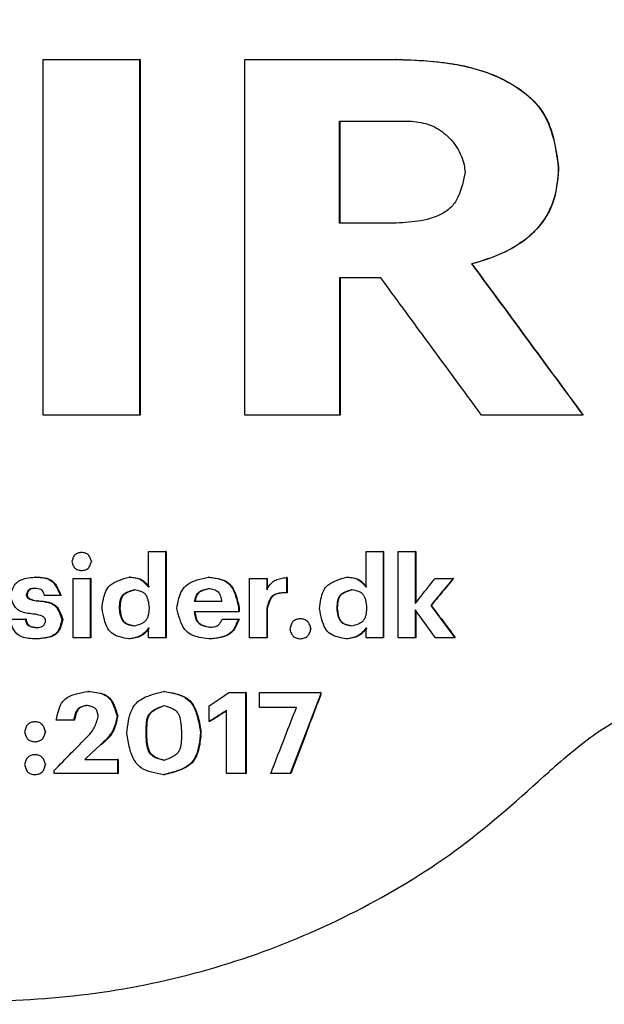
# Model space of a CAD drawing. Header units: millimetres. Extents: x -235 to 665, y -472 to 1260.
# Tile 5 of 18: x 200 to 211, y -456 to -436. Entities that reach past the tile are written whole.
import ezdxf

# ---------------------------------------------------------------- set-up
doc = ezdxf.new("R2010")
doc.units = ezdxf.units.MM

msp = doc.modelspace()

# ---------------------------------------------------------------- linework, layer by layer
at = {"color": 7, "linetype": 'Continuous', "lineweight": 25}
for p, q in [((200.285, -444.036), (200.285, -437.062)), ((202.167, -437.062), (202.167, -444.036)), ((202.182, -437.062), (202.167, -437.062)), ((202.182, -437.062), (202.182, -444.036)), ((204.233, -444.036), (204.233, -437.062)), ((207.198, -437.062), (207.189, -437.062)), ((206.092, -440.271), (206.092, -438.271)), ((206.102, -440.271), (206.102, -438.271)), ((207.143, -438.271), (207.456, -438.271)), ((210.377, -439.178), (210.377, -439.217)), ((210.382, -439.178), (210.377, -439.178)), ((210.382, -439.217), (210.377, -439.217)), ((210.382, -439.178), (210.382, -439.217)), ((208.686, -441.071), (208.679, -441.071)), ((206.901, -441.344), (206.092, -441.344)), ((206.092, -441.344), (206.092, -444.036)), ((206.102, -441.344), (206.102, -444.036)), ((202.182, -444.036), (202.167, -444.036)), ((206.102, -444.036), (206.092, -444.036)), ((210.866, -444.036), (210.862, -444.036)), ((201.05, -446.726), (201.034, -446.726)), ((202.348, -447.407), (202.348, -446.708)), ((202.348, -446.708), (202.68, -446.708)), ((202.68, -446.708), (202.68, -448.394)), ((202.694, -446.708), (202.68, -446.708)), ((202.694, -446.708), (202.694, -448.394)), ((206.612, -447.407), (206.612, -446.708)), ((206.612, -446.708), (206.944, -446.708)), ((206.944, -446.708), (206.944, -448.394)), ((206.953, -446.708), (206.944, -446.708)), ((206.953, -446.708), (206.953, -448.394)), ((207.24, -448.394), (207.24, -446.708)), ((207.24, -446.708), (207.575, -446.708)), ((207.575, -446.708), (207.575, -447.724)), ((207.583, -446.708), (207.575, -446.708)), ((207.583, -446.708), (207.583, -447.713)), ((201.241, -446.901), (201.226, -446.901)), ((200.135, -447.207), (200.118, -447.207)), ((201.037, -447.076), (201.053, -447.076)), ((201.982, -447.207), (201.968, -447.207)), ((203.535, -447.207), (203.522, -447.207)), ((205.052, -447.216), (205.052, -447.516)), ((205.064, -447.216), (205.052, -447.216)), ((205.064, -447.216), (205.064, -447.516)), ((206.242, -447.207), (206.232, -447.207)), ((200.871, -448.394), (200.871, -447.234)), ((200.871, -447.234), (201.203, -447.234)), ((201.203, -447.234), (201.203, -448.394)), ((201.218, -447.234), (201.203, -447.234)), ((201.218, -447.234), (201.218, -448.394)), ((204.328, -448.394), (204.328, -447.234)), ((204.328, -447.234), (204.663, -447.234)), ((204.663, -447.234), (204.663, -447.456)), ((204.674, -447.234), (204.663, -447.234)), ((204.674, -447.234), (204.674, -447.456)), ((207.962, -447.234), (208.317, -447.234)), ((208.325, -447.234), (208.317, -447.234)), ((199.967, -447.547), (199.95, -447.547)), ((200.616, -447.567), (200.309, -447.567)), ((200.632, -447.567), (200.616, -447.567)), ((205.064, -447.516), (205.052, -447.516)), ((200.2, -447.673), (200.183, -447.673)), ((202.357, -447.801), (202.357, -447.819)), ((204.11, -447.797), (204.11, -447.886)), ((204.123, -447.797), (204.123, -447.886)), ((206.621, -447.801), (206.621, -447.819)), ((207.887, -447.762), (207.879, -447.762)), ((201.779, -447.824), (201.779, -447.806)), ((201.794, -447.806), (201.779, -447.806)), ((201.794, -447.824), (201.779, -447.824)), ((201.794, -447.824), (201.794, -447.806)), ((204.11, -447.886), (203.241, -447.886)), ((204.674, -447.813), (204.663, -447.813)), ((204.663, -447.813), (204.663, -448.394)), ((204.674, -447.813), (204.674, -448.394)), ((206.043, -447.824), (206.043, -447.806)), ((206.053, -447.806), (206.043, -447.806)), ((206.053, -447.824), (206.043, -447.824)), ((206.053, -447.824), (206.053, -447.806)), ((207.575, -447.846), (207.575, -448.394)), ((207.583, -447.857), (207.583, -448.394)), ((199.618, -448.03), (199.929, -448.03)), ((199.946, -448.03), (199.929, -448.03)), ((200.667, -448.037), (200.651, -448.037)), ((203.792, -448.028), (204.108, -448.028)), ((204.12, -448.028), (204.108, -448.028)), ((205.333, -448.025), (205.322, -448.025)), ((202.348, -448.394), (202.348, -448.201)), ((205.539, -448.218), (205.529, -448.218)), ((206.612, -448.394), (206.612, -448.201)), ((200.16, -448.418), (200.143, -448.418)), ((201.203, -448.394), (200.871, -448.394)), ((201.218, -448.394), (201.203, -448.394)), ((201.976, -448.418), (201.961, -448.418)), ((202.68, -448.394), (202.348, -448.394)), ((202.694, -448.394), (202.68, -448.394)), ((203.545, -448.418), (203.532, -448.418)), ((204.663, -448.394), (204.328, -448.394)), ((204.674, -448.394), (204.663, -448.394)), ((205.322, -448.414), (205.333, -448.414)), ((206.234, -448.418), (206.225, -448.418)), ((206.944, -448.394), (206.612, -448.394)), ((206.953, -448.394), (206.944, -448.394)), ((207.575, -448.394), (207.24, -448.394)), ((207.583, -448.394), (207.575, -448.394)), ((208.352, -448.394), (207.974, -448.394)), ((208.359, -448.394), (208.352, -448.394)), ((201.173, -449.447), (201.157, -449.447)), ((202.659, -449.447), (202.645, -449.447)), ((203.919, -449.469), (204.246, -449.469)), ((204.246, -449.469), (204.246, -451.055)), ((204.258, -449.469), (204.246, -449.469)), ((204.258, -449.469), (204.258, -451.055)), ((204.519, -449.76), (204.519, -449.469)), ((204.519, -449.469), (205.714, -449.469)), ((205.714, -449.469), (205.714, -449.509)), ((205.724, -449.469), (205.714, -449.469)), ((205.724, -449.509), (205.714, -449.509)), ((205.724, -449.469), (205.724, -449.509)), ((203.538, -450.035), (203.538, -449.729)), ((203.872, -451.055), (203.872, -449.824)), ((205.246, -449.76), (204.519, -449.76)), ((200.138, -450.044), (200.121, -450.044)), ((200.878, -450.013), (200.539, -450.013)), ((200.894, -450.013), (200.878, -450.013)), ((201.744, -449.928), (201.729, -449.928)), ((203.551, -450.035), (203.538, -450.035)), ((200.344, -450.237), (200.328, -450.237)), ((202.299, -450.299), (202.299, -450.223)), ((202.314, -450.223), (202.299, -450.223)), ((202.314, -450.299), (202.299, -450.299)), ((202.314, -450.299), (202.314, -450.223)), ((202.991, -450.223), (202.991, -450.294)), ((203.38, -450.247), (203.367, -450.247)), ((203.375, -450.219), (203.38, -450.247)), ((203.375, -450.292), (203.38, -450.247)), ((200.122, -450.432), (200.139, -450.432)), ((201.426, -450.489), (201.41, -450.489)), ((200.138, -450.687), (200.121, -450.687)), ((200.344, -450.88), (200.328, -450.88)), ((201.099, -450.782), (201.74, -450.782)), ((201.74, -450.782), (201.74, -451.055)), ((201.755, -450.782), (201.74, -450.782)), ((201.755, -450.782), (201.755, -451.055)), ((200.122, -451.075), (200.139, -451.075)), ((200.495, -451.055), (200.495, -450.997)), ((201.74, -451.055), (200.495, -451.055)), ((201.755, -451.055), (201.74, -451.055)), ((202.657, -451.079), (202.643, -451.079)), ((204.246, -451.055), (203.872, -451.055)), ((204.258, -451.055), (204.246, -451.055)), ((205.124, -451.055), (204.743, -451.055)), ((205.135, -451.055), (205.124, -451.055)), ((210.196, -451.021), (210.208, -451.009))]:
    msp.add_line(p, q, dxfattribs=at)
at = {"color": 7, "linetype": 'Continuous', "lineweight": 25, "flags": 128}
for points in [[(207.879, -447.762), (208.144, -448.116), (208.352, -448.394)], [(207.974, -448.394), (207.75, -448.087), (207.575, -447.846)], [(203.538, -449.729), (203.751, -449.583), (203.919, -449.469)], [(205.714, -449.509), (205.383, -450.375), (205.124, -451.055)], [(201.41, -450.489), (201.236, -450.653), (201.099, -450.782)]]:
    msp.add_lwpolyline(points, dxfattribs=at)
at = {"color": 7, "linetype": 'Continuous', "lineweight": 25}
for points, knots in [([(210.223, -430.026), (209.662, -429.517), (208.54, -428.5), (206.598, -427.306), (204.517, -426.388), (201.599, -425.579), (197.783, -425.348), (193.312, -426.344), (189.307, -428.569), (186.459, -431.493), (184.699, -434.567), (183.763, -437.463), (183.444, -440.488), (183.755, -443.515), (184.684, -446.413), (186.436, -449.491), (189.275, -452.424), (193.276, -454.658), (197.743, -455.666), (201.56, -455.446), (204.481, -454.644), (206.563, -453.731), (208.508, -452.542), (209.633, -451.528), (210.196, -451.021)], [0, 0, 0, 0, 0.031296, 0.062593, 0.09389, 0.125189, 0.187632, 0.250072, 0.312501, 0.374924, 0.416626, 0.458307, 0.500001, 0.541694, 0.58337, 0.625079, 0.687501, 0.74993, 0.81237, 0.874814, 0.906112, 0.937409, 0.968705, 1, 1, 1, 1]), ([(200.285, -437.062), (200.637, -437.062), (201.264, -437.062), (201.891, -437.062), (202.167, -437.062)], [0, 0, 0, 0, 0.559998, 1, 1, 1, 1]), ([(204.233, -437.062), (204.785, -437.062), (205.77, -437.062), (206.756, -437.062), (207.189, -437.062)], [0, 0, 0, 0, 0.5600017, 1, 1, 1, 1]), ([(207.189, -437.062), (207.592, -437.077), (208.396, -437.107), (209.381, -437.437), (210.028, -437.961), (210.296, -438.549), (210.349, -438.963), (210.377, -439.178)], [0, 0, 0, 0, 0.280785, 0.561347, 0.708942, 0.848461, 1, 1, 1, 1]), ([(207.198, -437.062), (207.555, -437.075), (208.268, -437.102), (209.149, -437.341), (209.761, -437.723), (210.134, -438.124), (210.31, -438.642), (210.357, -438.997), (210.382, -439.178)], [0, 0, 0, 0, 0.249318, 0.498083, 0.625774, 0.749621, 0.872133, 1, 1, 1, 1]), ([(206.092, -438.271), (206.289, -438.271), (206.639, -438.271), (206.989, -438.271), (207.143, -438.271)], [0, 0, 0, 0, 0.560008, 1, 1, 1, 1]), ([(207.456, -438.271), (207.58, -438.283), (207.828, -438.308), (208.157, -438.498), (208.407, -438.777), (208.523, -439.053), (208.546, -439.221), (208.552, -439.266)], [0, 0, 0, 0, 0.228767, 0.457531, 0.686309, 0.915067, 1, 1, 1, 1]), ([(208.552, -439.266), (208.52, -439.432), (208.473, -439.675), (208.3, -439.958), (208.03, -440.146), (207.63, -440.249), (207.304, -440.264), (207.143, -440.271)], [0, 0, 0, 0, 0.257898, 0.377161, 0.498994, 0.75244, 1, 1, 1, 1]), ([(210.377, -439.217), (210.364, -439.391), (210.338, -439.731), (210.127, -440.206), (209.759, -440.603), (209.258, -440.894), (208.873, -441.012), (208.679, -441.071)], [0, 0, 0, 0, 0.190114, 0.372587, 0.558287, 0.777166, 1, 1, 1, 1]), ([(210.382, -439.217), (210.362, -439.446), (210.333, -439.788), (210.12, -440.197), (209.827, -440.548), (209.34, -440.872), (208.904, -441.004), (208.686, -441.071)], [0, 0, 0, 0, 0.249377, 0.371839, 0.500453, 0.75, 1, 1, 1, 1]), ([(207.143, -440.271), (206.947, -440.271), (206.597, -440.271), (206.246, -440.271), (206.092, -440.271)], [0, 0, 0, 0, 0.56001, 1, 1, 1, 1]), ([(208.679, -441.071), (209.086, -441.624), (209.814, -442.613), (210.542, -443.601), (210.862, -444.036)], [0, 0, 0, 0, 0.5600007, 1, 1, 1, 1]), ([(208.686, -441.071), (209.093, -441.624), (209.82, -442.613), (210.546, -443.601), (210.866, -444.036)], [0, 0, 0, 0, 0.560001, 1, 1, 1, 1]), ([(208.875, -444.036), (208.507, -443.533), (207.848, -442.636), (207.19, -441.739), (206.901, -441.344)], [0, 0, 0, 0, 0.56, 1, 1, 1, 1]), ([(202.167, -444.036), (201.816, -444.036), (201.188, -444.036), (200.561, -444.036), (200.285, -444.036)], [0, 0, 0, 0, 0.559996, 1, 1, 1, 1]), ([(206.092, -444.036), (205.745, -444.036), (205.126, -444.036), (204.506, -444.036), (204.233, -444.036)], [0, 0, 0, 0, 0.5600022, 1, 1, 1, 1]), ([(210.862, -444.036), (210.491, -444.036), (209.829, -444.036), (209.167, -444.036), (208.875, -444.036)], [0, 0, 0, 0, 0.560007, 1, 1, 1, 1]), ([(201.226, -446.901), (201.22, -446.878), (201.208, -446.832), (201.179, -446.78), (201.142, -446.752), (201.098, -446.732), (201.035, -446.722), (200.974, -446.731), (200.93, -446.751), (200.903, -446.771), (200.881, -446.799), (200.861, -446.842), (200.851, -446.878), (200.845, -446.901)], [0, 0, 0, 0, 0.128194, 0.24738, 0.303427, 0.36966, 0.49968, 0.629685, 0.690383, 0.751994, 0.805115, 0.871818, 1, 1, 1, 1]), ([(200.845, -446.901), (200.851, -446.925), (200.863, -446.97), (200.892, -447.022), (200.929, -447.051), (200.973, -447.071), (201.035, -447.08), (201.097, -447.071), (201.141, -447.051), (201.168, -447.031), (201.189, -447.004), (201.21, -446.961), (201.22, -446.925), (201.226, -446.901)], [0, 0, 0, 0, 0.128202, 0.247338, 0.303419, 0.369685, 0.499712, 0.629702, 0.690413, 0.752053, 0.805151, 0.871836, 1, 1, 1, 1]), ([(199.641, -447.569), (199.653, -447.527), (199.677, -447.448), (199.729, -447.338), (199.828, -447.26), (199.963, -447.224), (200.064, -447.213), (200.118, -447.207)], [0, 0, 0, 0, 0.1978017, 0.3755291, 0.5390581, 0.7524089, 1, 1, 1, 1]), ([(200.118, -447.207), (200.166, -447.209), (200.252, -447.213), (200.374, -447.236), (200.48, -447.303), (200.555, -447.422), (200.595, -447.516), (200.616, -447.567)], [0, 0, 0, 0, 0.2134223, 0.3857647, 0.5459578, 0.7558607, 1, 1, 1, 1]), ([(200.135, -447.207), (200.194, -447.209), (200.281, -447.212), (200.39, -447.24), (200.459, -447.276), (200.514, -447.333), (200.575, -447.429), (200.609, -447.511), (200.632, -447.567)], [0, 0, 0, 0, 0.261229, 0.386897, 0.495967, 0.603722, 0.73475, 1, 1, 1, 1]), ([(201.436, -447.823), (201.443, -447.763), (201.457, -447.647), (201.498, -447.485), (201.599, -447.344), (201.77, -447.263), (201.899, -447.227), (201.968, -447.207)], [0, 0, 0, 0, 0.203318, 0.389845, 0.548612, 0.762968, 1, 1, 1, 1]), ([(201.968, -447.207), (202.02, -447.211), (202.103, -447.216), (202.211, -447.261), (202.283, -447.328), (202.325, -447.379), (202.348, -447.407)], [0, 0, 0, 0, 0.35047, 0.551484, 0.763867, 1, 1, 1, 1]), ([(201.982, -447.207), (202.021, -447.21), (202.095, -447.215), (202.242, -447.257), (202.314, -447.347), (202.362, -447.407)], [0, 0, 0, 0, 0.257206, 0.500549, 1, 1, 1, 1]), ([(202.9, -447.821), (202.912, -447.757), (202.935, -447.636), (202.99, -447.467), (203.115, -447.329), (203.305, -447.255), (203.448, -447.224), (203.522, -447.207)], [0, 0, 0, 0, 0.20269, 0.381174, 0.545013, 0.761314, 1, 1, 1, 1]), ([(203.522, -447.207), (203.584, -447.215), (203.698, -447.231), (203.862, -447.279), (203.99, -447.403), (204.062, -447.586), (204.094, -447.724), (204.11, -447.797)], [0, 0, 0, 0, 0.2001543, 0.3763774, 0.5390192, 0.7577647, 1, 1, 1, 1]), ([(203.535, -447.207), (203.615, -447.218), (203.731, -447.233), (203.874, -447.287), (203.988, -447.381), (204.069, -447.563), (204.104, -447.716), (204.123, -447.797)], [0, 0, 0, 0, 0.259765, 0.377694, 0.489704, 0.729296, 1, 1, 1, 1]), ([(204.663, -447.456), (204.691, -447.407), (204.737, -447.331), (204.839, -447.258), (204.942, -447.231), (205.014, -447.221), (205.052, -447.216)], [0, 0, 0, 0, 0.346132, 0.545602, 0.76017, 1, 1, 1, 1]), ([(205.7, -447.823), (205.707, -447.763), (205.721, -447.647), (205.762, -447.485), (205.863, -447.344), (206.034, -447.263), (206.163, -447.227), (206.232, -447.207)], [0, 0, 0, 0, 0.203344, 0.389822, 0.548639, 0.762992, 1, 1, 1, 1]), ([(206.232, -447.207), (206.284, -447.211), (206.367, -447.217), (206.475, -447.261), (206.547, -447.328), (206.59, -447.379), (206.612, -447.407)], [0, 0, 0, 0, 0.350478, 0.551489, 0.763879, 1, 1, 1, 1]), ([(206.242, -447.207), (206.28, -447.21), (206.354, -447.215), (206.501, -447.257), (206.573, -447.347), (206.622, -447.407)], [0, 0, 0, 0, 0.2572062, 0.50053, 1, 1, 1, 1]), ([(207.575, -447.724), (207.647, -447.632), (207.776, -447.469), (207.905, -447.306), (207.962, -447.234)], [0, 0, 0, 0, 0.560014, 1, 1, 1, 1]), ([(208.317, -447.234), (208.236, -447.332), (208.09, -447.508), (207.943, -447.684), (207.879, -447.762)], [0, 0, 0, 0, 0.560022, 1, 1, 1, 1]), ([(208.325, -447.234), (208.243, -447.332), (208.097, -447.508), (207.951, -447.684), (207.887, -447.762)], [0, 0, 0, 0, 0.5600083, 1, 1, 1, 1]), ([(200.086, -447.93), (200.04, -447.925), (199.958, -447.915), (199.844, -447.887), (199.744, -447.824), (199.682, -447.708), (199.655, -447.617), (199.641, -447.569)], [0, 0, 0, 0, 0.217066, 0.392931, 0.552794, 0.758224, 1, 1, 1, 1]), ([(200.12, -447.427), (200.104, -447.428), (200.074, -447.429), (200.032, -447.437), (199.995, -447.457), (199.969, -447.498), (199.956, -447.529), (199.95, -447.547)], [0, 0, 0, 0, 0.215476, 0.391257, 0.552734, 0.758392, 1, 1, 1, 1]), ([(199.95, -447.547), (199.951, -447.555), (199.953, -447.571), (199.96, -447.594), (199.987, -447.624), (200.062, -447.66), (200.135, -447.668), (200.183, -447.673)], [0, 0, 0, 0, 0.093652, 0.164633, 0.247831, 0.501174, 1, 1, 1, 1]), ([(200.137, -447.427), (200.117, -447.428), (200.087, -447.429), (200.049, -447.438), (200.025, -447.449), (200.006, -447.468), (199.985, -447.5), (199.974, -447.528), (199.967, -447.547)], [0, 0, 0, 0, 0.2647454, 0.3928825, 0.5023892, 0.6087886, 0.7376155, 1, 1, 1, 1]), ([(199.967, -447.547), (199.968, -447.559), (199.97, -447.577), (199.981, -447.598), (200.006, -447.625), (200.079, -447.66), (200.152, -447.668), (200.2, -447.673)], [0, 0, 0, 0, 0.126533, 0.18451, 0.248127, 0.501301, 1, 1, 1, 1]), ([(200.309, -447.567), (200.304, -447.549), (200.293, -447.518), (200.272, -447.476), (200.233, -447.447), (200.181, -447.433), (200.141, -447.429), (200.12, -447.427)], [0, 0, 0, 0, 0.210548, 0.378492, 0.540568, 0.752661, 1, 1, 1, 1]), ([(201.779, -447.806), (201.781, -447.761), (201.785, -447.694), (201.808, -447.611), (201.837, -447.56), (201.883, -447.522), (201.96, -447.483), (202.025, -447.465), (202.069, -447.453)], [0, 0, 0, 0, 0.264874, 0.390909, 0.49828, 0.603638, 0.733345, 1, 1, 1, 1]), ([(201.794, -447.806), (201.796, -447.769), (201.801, -447.703), (201.82, -447.611), (201.873, -447.532), (201.97, -447.485), (202.044, -447.464), (202.084, -447.453)], [0, 0, 0, 0, 0.215963, 0.389718, 0.547203, 0.754294, 1, 1, 1, 1]), ([(202.069, -447.453), (202.112, -447.461), (202.175, -447.473), (202.251, -447.508), (202.292, -447.549), (202.32, -447.603), (202.344, -447.687), (202.352, -447.755), (202.357, -447.801)], [0, 0, 0, 0, 0.259528, 0.376119, 0.486652, 0.593669, 0.7271, 1, 1, 1, 1]), ([(203.246, -447.688), (203.255, -447.654), (203.268, -447.602), (203.298, -447.54), (203.341, -447.489), (203.42, -447.453), (203.487, -447.437), (203.522, -447.429)], [0, 0, 0, 0, 0.260318, 0.386074, 0.496496, 0.735566, 1, 1, 1, 1]), ([(203.259, -447.688), (203.267, -447.66), (203.28, -447.609), (203.309, -447.539), (203.362, -447.483), (203.442, -447.451), (203.503, -447.437), (203.535, -447.429)], [0, 0, 0, 0, 0.211645, 0.384375, 0.545735, 0.756921, 1, 1, 1, 1]), ([(203.522, -447.429), (203.558, -447.433), (203.611, -447.44), (203.674, -447.464), (203.712, -447.493), (203.738, -447.533), (203.765, -447.598), (203.777, -447.652), (203.785, -447.688)], [0, 0, 0, 0, 0.260929, 0.38286, 0.491063, 0.597863, 0.730266, 1, 1, 1, 1]), ([(205.052, -447.516), (205.012, -447.516), (204.941, -447.517), (204.84, -447.532), (204.752, -447.586), (204.7, -447.69), (204.676, -447.769), (204.663, -447.813)], [0, 0, 0, 0, 0.216913, 0.390465, 0.546711, 0.753268, 1, 1, 1, 1]), ([(205.064, -447.516), (205.014, -447.516), (204.942, -447.516), (204.852, -447.536), (204.795, -447.565), (204.753, -447.612), (204.709, -447.695), (204.688, -447.765), (204.674, -447.813)], [0, 0, 0, 0, 0.265935, 0.391557, 0.498159, 0.602875, 0.732291, 1, 1, 1, 1]), ([(206.043, -447.806), (206.045, -447.761), (206.049, -447.694), (206.072, -447.611), (206.101, -447.56), (206.147, -447.522), (206.224, -447.483), (206.289, -447.465), (206.333, -447.453)], [0, 0, 0, 0, 0.264871, 0.390922, 0.498259, 0.603684, 0.73334, 1, 1, 1, 1]), ([(206.053, -447.806), (206.055, -447.769), (206.06, -447.703), (206.079, -447.611), (206.132, -447.532), (206.229, -447.485), (206.303, -447.464), (206.343, -447.453)], [0, 0, 0, 0, 0.215964, 0.389717, 0.54719, 0.754292, 1, 1, 1, 1]), ([(206.333, -447.453), (206.377, -447.461), (206.44, -447.473), (206.515, -447.508), (206.556, -447.549), (206.584, -447.603), (206.608, -447.687), (206.616, -447.755), (206.621, -447.801)], [0, 0, 0, 0, 0.25951, 0.37613, 0.48669, 0.593667, 0.727112, 1, 1, 1, 1]), ([(200.183, -447.673), (200.229, -447.678), (200.314, -447.686), (200.431, -447.713), (200.534, -447.777), (200.602, -447.895), (200.633, -447.987), (200.651, -448.037)], [0, 0, 0, 0, 0.215663, 0.39071, 0.55082, 0.757891, 1, 1, 1, 1]), ([(200.2, -447.673), (200.257, -447.678), (200.342, -447.686), (200.447, -447.716), (200.514, -447.752), (200.566, -447.807), (200.621, -447.902), (200.648, -447.983), (200.667, -448.037)], [0, 0, 0, 0, 0.264077, 0.39184, 0.501137, 0.607914, 0.737116, 1, 1, 1, 1]), ([(203.785, -447.688), (203.685, -447.688), (203.505, -447.688), (203.325, -447.688), (203.246, -447.688)], [0, 0, 0, 0, 0.559974, 1, 1, 1, 1]), ([(204.123, -447.797), (204.121, -447.797), (204.116, -447.797), (204.112, -447.797), (204.11, -447.797)], [0, 0, 0, 0, 0.55998, 1, 1, 1, 1]), ([(207.887, -447.762), (207.975, -447.88), (208.133, -448.09), (208.29, -448.301), (208.359, -448.394)], [0, 0, 0, 0, 0.560025, 1, 1, 1, 1]), ([(200.33, -448.068), (200.329, -448.058), (200.326, -448.042), (200.319, -448.017), (200.291, -447.985), (200.212, -447.947), (200.136, -447.937), (200.086, -447.93)], [0, 0, 0, 0, 0.09363, 0.165646, 0.248031, 0.501257, 1, 1, 1, 1]), ([(201.961, -448.418), (201.903, -448.407), (201.796, -448.387), (201.644, -448.332), (201.532, -448.208), (201.473, -448.03), (201.449, -447.896), (201.436, -447.823)], [0, 0, 0, 0, 0.198866, 0.37378, 0.535372, 0.747739, 1, 1, 1, 1]), ([(202.06, -448.167), (202.018, -448.159), (201.957, -448.147), (201.883, -448.111), (201.828, -448.054), (201.795, -447.953), (201.784, -447.869), (201.779, -447.824)], [0, 0, 0, 0, 0.258613, 0.375135, 0.486288, 0.726977, 1, 1, 1, 1]), ([(202.075, -448.167), (202.041, -448.16), (201.98, -448.148), (201.896, -448.114), (201.838, -448.043), (201.809, -447.941), (201.799, -447.865), (201.794, -447.824)], [0, 0, 0, 0, 0.210734, 0.373355, 0.534357, 0.748626, 1, 1, 1, 1]), ([(202.357, -447.819), (202.353, -447.865), (202.347, -447.931), (202.323, -448.013), (202.293, -448.064), (202.247, -448.101), (202.169, -448.139), (202.104, -448.156), (202.06, -448.167)], [0, 0, 0, 0, 0.2648, 0.391066, 0.49875, 0.604366, 0.733883, 1, 1, 1, 1]), ([(203.532, -448.418), (203.468, -448.409), (203.348, -448.393), (203.177, -448.346), (203.036, -448.225), (202.956, -448.038), (202.92, -447.896), (202.9, -447.821)], [0, 0, 0, 0, 0.200692, 0.378598, 0.541757, 0.758345, 1, 1, 1, 1]), ([(203.241, -447.886), (203.247, -447.919), (203.256, -447.979), (203.283, -448.062), (203.341, -448.128), (203.433, -448.165), (203.503, -448.181), (203.541, -448.19)], [0, 0, 0, 0, 0.21335, 0.384787, 0.543922, 0.753613, 1, 1, 1, 1]), ([(203.254, -447.886), (203.261, -447.927), (203.27, -447.987), (203.299, -448.061), (203.331, -448.105), (203.377, -448.136), (203.451, -448.167), (203.513, -448.181), (203.554, -448.19)], [0, 0, 0, 0, 0.261973, 0.386419, 0.494648, 0.601377, 0.732683, 1, 1, 1, 1]), ([(204.123, -447.886), (204.121, -447.886), (204.116, -447.886), (204.112, -447.886), (204.11, -447.886)], [0, 0, 0, 0, 0.55998, 1, 1, 1, 1]), ([(206.225, -448.418), (206.167, -448.407), (206.06, -448.387), (205.908, -448.332), (205.796, -448.208), (205.737, -448.03), (205.713, -447.896), (205.7, -447.823)], [0, 0, 0, 0, 0.198858, 0.373762, 0.535361, 0.747741, 1, 1, 1, 1]), ([(206.324, -448.167), (206.282, -448.159), (206.221, -448.147), (206.147, -448.111), (206.092, -448.054), (206.059, -447.953), (206.048, -447.869), (206.043, -447.824)], [0, 0, 0, 0, 0.2586, 0.37515, 0.486324, 0.726998, 1, 1, 1, 1]), ([(206.334, -448.167), (206.3, -448.16), (206.239, -448.148), (206.155, -448.114), (206.097, -448.043), (206.068, -447.941), (206.058, -447.865), (206.053, -447.824)], [0, 0, 0, 0, 0.210748, 0.373337, 0.534363, 0.748627, 1, 1, 1, 1]), ([(206.621, -447.819), (206.617, -447.865), (206.612, -447.931), (206.587, -448.013), (206.557, -448.064), (206.511, -448.101), (206.434, -448.139), (206.368, -448.156), (206.324, -448.167)], [0, 0, 0, 0, 0.264818, 0.391086, 0.498768, 0.604373, 0.733876, 1, 1, 1, 1]), ([(200.143, -448.418), (200.095, -448.416), (200.002, -448.411), (199.87, -448.387), (199.752, -448.316), (199.675, -448.186), (199.638, -448.085), (199.618, -448.03)], [0, 0, 0, 0, 0.2005073, 0.3899503, 0.549094, 0.7566477, 1, 1, 1, 1]), ([(199.929, -448.03), (199.934, -448.05), (199.943, -448.086), (199.966, -448.136), (200.009, -448.171), (200.07, -448.186), (200.116, -448.191), (200.141, -448.194)], [0, 0, 0, 0, 0.210662, 0.375906, 0.535682, 0.749742, 1, 1, 1, 1]), ([(199.946, -448.03), (199.952, -448.055), (199.961, -448.092), (199.985, -448.135), (200.019, -448.167), (200.081, -448.186), (200.131, -448.191), (200.158, -448.194)], [0, 0, 0, 0, 0.258733, 0.377807, 0.487464, 0.728186, 1, 1, 1, 1]), ([(200.141, -448.194), (200.159, -448.194), (200.193, -448.193), (200.239, -448.187), (200.281, -448.166), (200.31, -448.122), (200.323, -448.087), (200.33, -448.068)], [0, 0, 0, 0, 0.217556, 0.394272, 0.554845, 0.758167, 1, 1, 1, 1]), ([(200.651, -448.037), (200.639, -448.082), (200.619, -448.168), (200.567, -448.288), (200.459, -448.369), (200.312, -448.404), (200.203, -448.413), (200.143, -448.418)], [0, 0, 0, 0, 0.198032, 0.373284, 0.534338, 0.748662, 1, 1, 1, 1]), ([(200.667, -448.037), (200.653, -448.097), (200.632, -448.183), (200.577, -448.287), (200.493, -448.362), (200.345, -448.403), (200.225, -448.413), (200.16, -448.418)], [0, 0, 0, 0, 0.258652, 0.375026, 0.48605, 0.726637, 1, 1, 1, 1]), ([(204.108, -448.028), (204.09, -448.074), (204.056, -448.162), (203.986, -448.282), (203.866, -448.364), (203.71, -448.401), (203.594, -448.412), (203.532, -448.418)], [0, 0, 0, 0, 0.195947, 0.373333, 0.539458, 0.753605, 1, 1, 1, 1]), ([(203.541, -448.19), (203.573, -448.188), (203.632, -448.186), (203.712, -448.156), (203.759, -448.094), (203.781, -448.051), (203.792, -448.028)], [0, 0, 0, 0, 0.295139, 0.551823, 0.7598, 1, 1, 1, 1]), ([(204.12, -448.028), (204.097, -448.089), (204.063, -448.178), (203.992, -448.281), (203.896, -448.356), (203.74, -448.4), (203.612, -448.412), (203.545, -448.418)], [0, 0, 0, 0, 0.256708, 0.375084, 0.489325, 0.731855, 1, 1, 1, 1]), ([(205.529, -448.218), (205.522, -448.193), (205.509, -448.143), (205.478, -448.086), (205.438, -448.055), (205.39, -448.032), (205.322, -448.021), (205.255, -448.032), (205.208, -448.054), (205.178, -448.077), (205.155, -448.107), (205.133, -448.154), (205.123, -448.193), (205.116, -448.218)], [0, 0, 0, 0, 0.127797, 0.247325, 0.304927, 0.370118, 0.499697, 0.629303, 0.691118, 0.752076, 0.8064, 0.872199, 1, 1, 1, 1]), ([(202.348, -448.201), (202.316, -448.244), (202.266, -448.312), (202.164, -448.375), (202.066, -448.402), (201.997, -448.412), (201.961, -448.418)], [0, 0, 0, 0, 0.3432343, 0.5465112, 0.7622556, 1, 1, 1, 1]), ([(202.362, -448.201), (202.339, -448.232), (202.294, -448.294), (202.171, -448.391), (202.054, -448.407), (201.976, -448.418)], [0, 0, 0, 0, 0.253988, 0.495494, 1, 1, 1, 1]), ([(205.116, -448.218), (205.122, -448.244), (205.135, -448.294), (205.166, -448.352), (205.206, -448.384), (205.254, -448.407), (205.322, -448.418), (205.39, -448.407), (205.438, -448.384), (205.467, -448.361), (205.49, -448.331), (205.512, -448.284), (205.522, -448.244), (205.529, -448.218)], [0, 0, 0, 0, 0.127899, 0.24743, 0.305035, 0.37021, 0.499726, 0.629262, 0.691013, 0.751985, 0.806267, 0.872092, 1, 1, 1, 1]), ([(206.612, -448.201), (206.58, -448.244), (206.53, -448.312), (206.428, -448.375), (206.33, -448.402), (206.261, -448.412), (206.225, -448.418)], [0, 0, 0, 0, 0.3432081, 0.5465324, 0.7622617, 1, 1, 1, 1]), ([(206.622, -448.201), (206.598, -448.232), (206.553, -448.294), (206.43, -448.391), (206.313, -448.407), (206.234, -448.418)], [0, 0, 0, 0, 0.253966, 0.495485, 1, 1, 1, 1]), ([(219.045, -450.986), (218.479, -450.542), (217.349, -449.653), (215.212, -449.125), (213.054, -449.294), (211.34, -450.028), (210.504, -450.753), (210.208, -451.009)], [0, 0, 0, 0, 0.219864, 0.439729, 0.65955, 0.879352, 1, 1, 1, 1]), ([(200.539, -450.013), (200.551, -449.952), (200.575, -449.837), (200.631, -449.675), (200.758, -449.548), (200.944, -449.485), (201.084, -449.46), (201.157, -449.447)], [0, 0, 0, 0, 0.200823, 0.37882, 0.541946, 0.759291, 1, 1, 1, 1]), ([(201.157, -449.447), (201.213, -449.453), (201.32, -449.463), (201.468, -449.498), (201.599, -449.589), (201.675, -449.746), (201.71, -449.865), (201.729, -449.928)], [0, 0, 0, 0, 0.203132, 0.389249, 0.546956, 0.761142, 1, 1, 1, 1]), ([(201.406, -449.483), (201.434, -449.491), (201.491, -449.507), (201.568, -449.554), (201.63, -449.628), (201.693, -449.752), (201.723, -449.858), (201.744, -449.928)], [0, 0, 0, 0, 0.14675, 0.297893, 0.446714, 0.628416, 1, 1, 1, 1]), ([(201.92, -450.269), (201.931, -450.185), (201.951, -450.026), (202.005, -449.805), (202.145, -449.618), (202.376, -449.515), (202.552, -449.471), (202.645, -449.447)], [0, 0, 0, 0, 0.209219, 0.394815, 0.551991, 0.763974, 1, 1, 1, 1]), ([(202.645, -449.447), (202.723, -449.461), (202.87, -449.486), (203.078, -449.557), (203.235, -449.724), (203.315, -449.967), (203.349, -450.15), (203.367, -450.247)], [0, 0, 0, 0, 0.198836, 0.373406, 0.5347, 0.75248, 1, 1, 1, 1]), ([(202.659, -449.447), (202.76, -449.464), (202.906, -449.489), (203.085, -449.564), (203.187, -449.652), (203.259, -449.772), (203.327, -449.96), (203.356, -450.115), (203.375, -450.219)], [0, 0, 0, 0, 0.259999, 0.378064, 0.489976, 0.598714, 0.7299, 1, 1, 1, 1]), ([(205.724, -449.509), (205.614, -449.798), (205.418, -450.313), (205.221, -450.828), (205.135, -451.055)], [0, 0, 0, 0, 0.559988, 1, 1, 1, 1]), ([(201.141, -449.722), (201.111, -449.727), (201.058, -449.737), (200.984, -449.765), (200.93, -449.825), (200.899, -449.911), (200.885, -449.977), (200.878, -450.013)], [0, 0, 0, 0, 0.209722, 0.3735976, 0.5350148, 0.7499101, 1, 1, 1, 1]), ([(201.156, -449.722), (201.12, -449.728), (201.066, -449.737), (201.001, -449.768), (200.951, -449.815), (200.917, -449.902), (200.902, -449.974), (200.894, -450.013)], [0, 0, 0, 0, 0.257275, 0.375217, 0.486009, 0.72805, 1, 1, 1, 1]), ([(201.36, -449.937), (201.356, -449.913), (201.35, -449.87), (201.331, -449.81), (201.288, -449.763), (201.22, -449.738), (201.168, -449.728), (201.141, -449.722)], [0, 0, 0, 0, 0.212927, 0.381772, 0.540379, 0.750981, 1, 1, 1, 1]), ([(202.299, -450.223), (202.3, -450.163), (202.301, -450.074), (202.324, -449.962), (202.356, -449.89), (202.411, -449.833), (202.507, -449.774), (202.591, -449.744), (202.647, -449.724)], [0, 0, 0, 0, 0.266279, 0.39376, 0.502444, 0.608441, 0.736099, 1, 1, 1, 1]), ([(202.314, -450.223), (202.315, -450.174), (202.316, -450.086), (202.335, -449.962), (202.394, -449.85), (202.515, -449.777), (202.61, -449.743), (202.661, -449.724)], [0, 0, 0, 0, 0.216889, 0.392597, 0.551879, 0.757216, 1, 1, 1, 1]), ([(202.647, -449.724), (202.704, -449.739), (202.786, -449.761), (202.881, -449.818), (202.948, -449.903), (202.982, -450.045), (202.988, -450.161), (202.991, -450.223)], [0, 0, 0, 0, 0.25735, 0.372823, 0.483642, 0.725483, 1, 1, 1, 1]), ([(203.872, -449.824), (203.81, -449.863), (203.699, -449.934), (203.587, -450.004), (203.538, -450.035)], [0, 0, 0, 0, 0.56, 1, 1, 1, 1]), ([(203.872, -449.832), (203.814, -449.869), (203.707, -449.936), (203.6, -450.004), (203.551, -450.035)], [0, 0, 0, 0, 0.54267, 1, 1, 1, 1]), ([(204.743, -451.055), (204.837, -450.813), (205.005, -450.382), (205.172, -449.95), (205.246, -449.76)], [0, 0, 0, 0, 0.559997, 1, 1, 1, 1]), ([(200.328, -450.237), (200.321, -450.211), (200.308, -450.162), (200.277, -450.105), (200.237, -450.073), (200.19, -450.051), (200.122, -450.039), (200.055, -450.05), (200.008, -450.073), (199.978, -450.095), (199.955, -450.125), (199.934, -450.172), (199.924, -450.211), (199.917, -450.237)], [0, 0, 0, 0, 0.12778, 0.247341, 0.304967, 0.370088, 0.499623, 0.62928, 0.691147, 0.752077, 0.806367, 0.87211, 1, 1, 1, 1]), ([(201.099, -450.383), (201.143, -450.34), (201.212, -450.272), (201.288, -450.159), (201.329, -450.052), (201.349, -449.976), (201.36, -449.937)], [0, 0, 0, 0, 0.347778, 0.55316, 0.768044, 1, 1, 1, 1]), ([(201.729, -449.928), (201.716, -450.004), (201.695, -450.124), (201.616, -450.275), (201.52, -450.385), (201.448, -450.454), (201.41, -450.489)], [0, 0, 0, 0, 0.34272, 0.548766, 0.764848, 1, 1, 1, 1]), ([(201.744, -449.928), (201.721, -450.038), (201.677, -450.26), (201.51, -450.412), (201.426, -450.489)], [0, 0, 0, 0, 0.495719, 1, 1, 1, 1]), ([(199.917, -450.237), (199.924, -450.263), (199.936, -450.313), (199.967, -450.371), (200.006, -450.402), (200.054, -450.425), (200.122, -450.436), (200.189, -450.425), (200.237, -450.402), (200.266, -450.379), (200.289, -450.349), (200.311, -450.302), (200.321, -450.263), (200.328, -450.237)], [0, 0, 0, 0, 0.127962, 0.24742, 0.305019, 0.370173, 0.499801, 0.629269, 0.691005, 0.751975, 0.806278, 0.87211, 1, 1, 1, 1]), ([(202.643, -451.079), (202.564, -451.065), (202.416, -451.039), (202.207, -450.968), (202.048, -450.798), (201.97, -450.552), (201.937, -450.367), (201.92, -450.269)], [0, 0, 0, 0, 0.198904, 0.37343, 0.534413, 0.751869, 1, 1, 1, 1]), ([(202.652, -450.798), (202.594, -450.784), (202.511, -450.764), (202.413, -450.709), (202.344, -450.623), (202.309, -450.48), (202.303, -450.362), (202.299, -450.299)], [0, 0, 0, 0, 0.2574842, 0.3726815, 0.4830588, 0.7247232, 1, 1, 1, 1]), ([(202.666, -450.798), (202.622, -450.787), (202.54, -450.767), (202.426, -450.715), (202.352, -450.607), (202.323, -450.464), (202.317, -450.357), (202.314, -450.299)], [0, 0, 0, 0, 0.198605, 0.370918, 0.531155, 0.746514, 1, 1, 1, 1]), ([(203.367, -450.247), (203.357, -450.332), (203.339, -450.492), (203.288, -450.715), (203.148, -450.906), (202.914, -451.01), (202.736, -451.055), (202.643, -451.079)], [0, 0, 0, 0, 0.20946, 0.391854, 0.551619, 0.763605, 1, 1, 1, 1]), ([(202.991, -450.294), (202.991, -450.355), (202.991, -450.444), (202.97, -450.556), (202.94, -450.628), (202.886, -450.686), (202.791, -450.746), (202.708, -450.777), (202.652, -450.798)], [0, 0, 0, 0, 0.266793, 0.394381, 0.50316, 0.609054, 0.736249, 1, 1, 1, 1]), ([(203.375, -450.292), (203.363, -450.396), (203.346, -450.549), (203.282, -450.736), (203.205, -450.849), (203.095, -450.932), (202.912, -451.015), (202.76, -451.054), (202.657, -451.079)], [0, 0, 0, 0, 0.2626227, 0.3881544, 0.4952426, 0.6031344, 0.7326483, 1, 1, 1, 1]), ([(200.495, -450.997), (200.608, -450.883), (200.809, -450.678), (201.011, -450.473), (201.099, -450.383)], [0, 0, 0, 0, 0.560008, 1, 1, 1, 1]), ([(200.328, -450.88), (200.321, -450.854), (200.308, -450.805), (200.277, -450.748), (200.237, -450.716), (200.19, -450.694), (200.122, -450.682), (200.055, -450.693), (200.008, -450.715), (199.978, -450.738), (199.955, -450.768), (199.934, -450.815), (199.924, -450.854), (199.917, -450.88)], [0, 0, 0, 0, 0.1278202, 0.2473353, 0.3049888, 0.3700863, 0.4996236, 0.6292749, 0.6911605, 0.7520877, 0.806375, 0.8721153, 1, 1, 1, 1]), ([(199.917, -450.88), (199.924, -450.906), (199.936, -450.956), (199.966, -451.014), (200.006, -451.045), (200.054, -451.068), (200.122, -451.08), (200.189, -451.068), (200.237, -451.045), (200.266, -451.022), (200.289, -450.992), (200.311, -450.945), (200.321, -450.906), (200.328, -450.88)], [0, 0, 0, 0, 0.127955, 0.247401, 0.305006, 0.370185, 0.499795, 0.629246, 0.690989, 0.751962, 0.806262, 0.872118, 1, 1, 1, 1])]:
    msp.add_open_spline(points, degree=3, knots=knots, dxfattribs=at)

doc.saveas('drawing.dxf')
